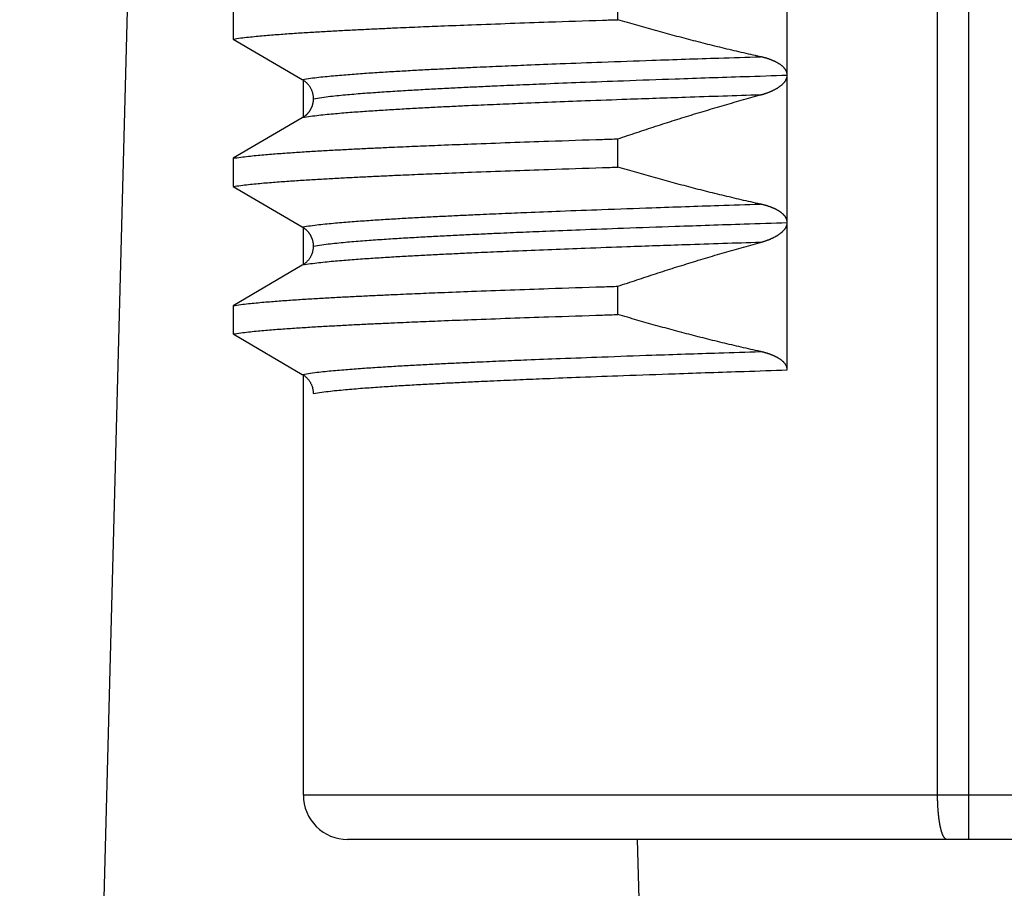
# Model space of a CAD drawing. Header units: millimetres. Extents: x 0 to 1735, y 0 to 1188.
# Tile 44 of 139: x 238 to 245, y 731 to 737. Entities that reach past the tile are written whole.
import ezdxf

# ---------------------------------------------------------------- set-up
doc = ezdxf.new("R2010")
doc.units = ezdxf.units.MM
doc.header["$LTSCALE"] = 0.727559
doc.layers.add('NoLayerName_001', color=7, linetype='Continuous')

msp = doc.modelspace()

# ---------------------------------------------------------------- linework, layer by layer
at = {"layer": 'NoLayerName_001', "color": 7, "linetype": 'Continuous', "lineweight": 25}
for p, q in [((239.05513261, 744.56615695), (238.12634633, 709.09723977)), ((242.31482169, 731.30000147), (242.89681222, 709.07467971))]:
    msp.add_line(p, q, dxfattribs=at)
at = {"layer": 'NoLayerName_001', "color": 60, "linetype": 'Continuous', "lineweight": 25}
for p, q in [((244.35111167, 731.60000041), (244.3511129, 742.21626043)), ((244.56191687, 731.30000042), (244.56191525, 742.21143707)), ((243.33148186, 734.48482026), (243.33147789, 739.484936)), ((242.18337529, 736.86093072), (242.18337529, 737.05264034)), ((239.5738701, 736.92085509), (239.5738701, 736.72914547)), ((239.5738701, 736.72914547), (240.0430129, 736.45490945)), ((240.05000014, 736.19510659), (240.05000014, 736.45490945)), ((240.04303935, 736.19510659), (239.5738701, 735.92085511)), ((242.18337529, 735.86093074), (242.18337529, 736.05264036)), ((239.5738701, 735.92085511), (239.5738701, 735.7291455)), ((239.5738701, 735.7291455), (240.04303901, 735.45489421)), ((240.05000014, 735.1950852), (240.05000014, 735.45489421)), ((240.04300271, 735.1950852), (239.5738701, 734.92085514)), ((242.18337529, 734.86093077), (242.18337529, 735.05264039)), ((239.5738701, 734.92085514), (239.5738701, 734.72914552)), ((239.5738701, 734.72914552), (240.04300294, 734.45491532)), ((240.05000014, 731.60000041), (240.05000014, 734.45491532)), ((250.94999986, 731.60000041), (240.05000014, 731.60000041)), ((250.64999862, 731.30000042), (240.35000077, 731.30000042))]:
    msp.add_line(p, q, dxfattribs=at)
msp.add_arc((240.35000077, 731.60000041), 0.29999999, 180, 270.000121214, dxfattribs=at)
for points, knots in [([(239.5738701, 736.72914547), (239.59110754, 736.73168569), (239.62553012, 736.7371534), (239.67747993, 736.74303159), (239.72947107, 736.74841844), (239.78152467, 736.75320173), (239.83361596, 736.75755561), (239.88573562, 736.76156628), (239.9378715, 736.76535064), (239.99002008, 736.76893849), (240.04217963, 736.77234935), (240.09434866, 736.77560544), (240.14652573, 736.77872839), (240.19870947, 736.78173951), (240.26829591, 736.78561637), (240.35529225, 736.79022569), (240.45970368, 736.79544842), (240.5641267, 736.80043036), (240.68596495, 736.80599086), (240.82522255, 736.8120319), (240.99931025, 736.81921078), (241.20823369, 736.82737477), (241.45199736, 736.83638466), (241.74801711, 736.84674094), (241.99181366, 736.85481427), (242.14854605, 736.85981481), (242.18337529, 736.86093072)], [0, 0, 0, 0, 0.0522708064, 0.1045429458, 0.1568130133, 0.2090837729, 0.2613567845, 0.3136310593, 0.3659040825, 0.4181755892, 0.4704462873, 0.5227166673, 0.574987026, 0.6272575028, 0.6795281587, 0.7840699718, 0.8886120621, 0.9931537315, 1.0976951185, 1.2545070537, 1.4113190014, 1.6204017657, 1.8817552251, 2.1431087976, 2.5090038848, 2.613545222, 2.613545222, 2.613545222, 2.613545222]), ([(243.1493007, 736.60996774), (243.12765163, 736.61478394), (243.08433277, 736.62432994), (243.01946918, 736.63916944), (242.9546723, 736.65431247), (242.88995537, 736.66980889), (242.82531572, 736.68563696), (242.76075496, 736.70179411), (242.69627354, 736.71827265), (242.63187222, 736.73506625), (242.56755171, 736.75216826), (242.50331266, 736.76957189), (242.43915598, 736.78727131), (242.37508151, 736.80525691), (242.31109326, 736.82353331), (242.24717953, 736.84205192), (242.20464914, 736.85465987), (242.18337529, 736.86093072)], [0, 0, 0, 0, 0.06653496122, 0.13307390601, 0.19961662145, 0.26616279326, 0.33271200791, 0.39926375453, 0.46581742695, 0.53237232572, 0.59892766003, 0.66548254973, 0.73203602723, 0.79858703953, 0.86513445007, 0.93167704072, 0.99821351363, 0.99821351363, 0.99821351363, 0.99821351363]), ([(240.04300207, 736.45491578), (240.06162883, 736.4578396), (240.09881288, 736.46417739), (240.15501058, 736.47074382), (240.21125186, 736.47676042), (240.26756794, 736.48207895), (240.32392838, 736.48690564), (240.3803239, 736.49132747), (240.43673997, 736.49547346), (240.49316915, 736.49941681), (240.54960982, 736.50316818), (240.60606055, 736.5067504), (240.66252018, 736.51018298), (240.71898745, 736.51348667), (240.79428595, 736.51774515), (240.88842391, 736.52281251), (241.00140779, 736.52854901), (241.11440545, 736.53400873), (241.24624784, 736.54011953), (241.39693978, 736.54676579), (241.58532215, 736.55466225), (241.81140033, 736.56366818), (242.09402211, 736.57430494), (242.45203662, 736.58703854), (242.81007433, 736.5991034), (243.05506138, 736.60692941), (243.14928614, 736.60997114)], [0, 0, 0, 0, 0.0565645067, 0.1131319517, 0.1696950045, 0.2262587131, 0.2828253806, 0.3393944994, 0.3959632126, 0.4525296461, 0.5090945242, 0.5656585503, 0.6222222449, 0.6787859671, 0.7353499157, 0.8484785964, 0.9616081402, 1.0747377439, 1.1878667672, 1.3575597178, 1.5272525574, 1.7535098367, 2.0363316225, 2.3757174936, 2.8282319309, 3.1110534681, 3.1110534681, 3.1110534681, 3.1110534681]), ([(243.16076573, 736.60733265), (243.15885697, 736.60778128), (243.15504396, 736.60869735), (243.15121361, 736.60953801), (243.1493007, 736.60996774)], [0, 0, 0, 0, 0.005882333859, 0.011764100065, 0.011764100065, 0.011764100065, 0.011764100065]), ([(243.33147521, 736.48435207), (243.33137747, 736.48631394), (243.33132008, 736.4902578), (243.33039893, 736.49611935), (243.32902339, 736.50189925), (243.32713479, 736.50754211), (243.32479142, 736.51299927), (243.32201239, 736.51822998), (243.31885536, 736.52322622), (243.31537077, 736.52799622), (243.31160764, 736.5325504), (243.30761383, 736.53690006), (243.30343175, 736.5410608), (243.29908228, 736.54503732), (243.2945831, 736.54883852), (243.2899509, 736.55247415), (243.28520213, 736.55595413), (243.28035186, 736.55928918), (243.2754103, 736.56248617), (243.27038663, 736.56555279), (243.26528975, 736.56849688), (243.26012846, 736.57132636), (243.25491071, 736.57404956), (243.24964063, 736.57666967), (243.24432173, 736.57919023), (243.23895739, 736.58161486), (243.23355098, 736.58394719), (243.22810584, 736.58619084), (243.22262537, 736.58834943), (243.2171129, 736.59042657), (243.21157183, 736.5924259), (243.20600541, 736.59435104), (243.20041653, 736.59620578), (243.19480667, 736.59799149), (243.189177, 736.59970974), (243.18352852, 736.60136189), (243.17786246, 736.60295014), (243.17217927, 736.60447358), (243.16648227, 736.60594297), (243.16266999, 736.60686461), (243.16076573, 736.60733265)], [0, 0, 0, 0, 0.00589289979, 0.0118134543, 0.0177548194, 0.0237032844, 0.02964026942, 0.0355523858, 0.04145349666, 0.04735576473, 0.05326213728, 0.05916759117, 0.06506416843, 0.07095449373, 0.07684248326, 0.08272992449, 0.08861666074, 0.09450167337, 0.10038614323, 0.10627115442, 0.11215689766, 0.11804274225, 0.12392780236, 0.12981264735, 0.13569804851, 0.14158450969, 0.14747227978, 0.15336136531, 0.15925154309, 0.16514237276, 0.17103320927, 0.17692321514, 0.18281162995, 0.18869858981, 0.19458441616, 0.20046936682, 0.20635363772, 0.21223736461, 0.21812062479, 0.22400343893, 0.22400343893, 0.22400343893, 0.22400343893]), ([(240.0430129, 736.45490945), (240.04519639, 736.45355279), (240.04962444, 736.45091999), (240.05594849, 736.44645575), (240.0620754, 736.44169623), (240.06795382, 736.43660161), (240.07357595, 736.43120356), (240.07892224, 736.42551451), (240.08397629, 736.41955204), (240.08872083, 736.41333231), (240.09313881, 736.40687188), (240.09721304, 736.40018713), (240.1009263, 736.39329515), (240.10427291, 736.3862196), (240.10724725, 736.37898356), (240.10984362, 736.37161018), (240.1120567, 736.36412255), (240.11387954, 736.35654374), (240.11531122, 736.34889695), (240.11632829, 736.34120492), (240.116991, 736.33349194), (240.11702934, 736.32834026), (240.11709868, 736.32577052)], [0, 0, 0, 0, 0.00771187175, 0.01544724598, 0.02320420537, 0.03098015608, 0.03877205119, 0.04657660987, 0.05439053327, 0.06221071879, 0.07003447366, 0.07785972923, 0.08568518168, 0.09350945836, 0.10133039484, 0.10914520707, 0.11695070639, 0.12474351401, 0.1325202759, 0.1402778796, 0.14801367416, 0.15572569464, 0.15572569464, 0.15572569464, 0.15572569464]), ([(240.11710583, 736.32494712), (240.13637712, 736.32799502), (240.17484488, 736.3346164), (240.23300061, 736.34139579), (240.29119927, 736.34761262), (240.34947673, 736.35309544), (240.40780028, 736.35806525), (240.4661602, 736.36261397), (240.52454104, 736.36687942), (240.58293524, 736.37093572), (240.64134115, 736.37479386), (240.69975732, 736.37847759), (240.75818257, 736.38200716), (240.81661565, 736.38540418), (240.89453547, 736.3897829), (240.99195047, 736.39499304), (241.1088672, 736.40089133), (241.22579799, 736.40650574), (241.3622292, 736.41279078), (241.51816576, 736.41962818), (241.71310417, 736.42775448), (241.94704989, 736.43702695), (242.23950641, 736.44798582), (242.60997849, 736.46111819), (242.98047391, 736.47357546), (243.23398456, 736.48167226), (243.33148765, 736.48481797)], [0, 0, 0, 0, 0.0585324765, 0.1170681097, 0.1755988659, 0.2341304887, 0.2926653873, 0.3512029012, 0.4097398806, 0.4682743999, 0.5268072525, 0.5853391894, 0.6438707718, 0.7024023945, 0.7609342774, 0.8779989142, 0.9950644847, 1.1121301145, 1.2291951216, 1.4047920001, 1.5803887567, 1.8145179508, 2.107179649, 2.4583733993, 2.926631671, 3.2192931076, 3.2192931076, 3.2192931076, 3.2192931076]), ([(243.14928987, 736.35014039), (243.15120343, 736.35067008), (243.15503447, 736.35171607), (243.16075869, 736.35336582), (243.16646861, 736.35506574), (243.17216081, 736.35682578), (243.17783485, 736.35864504), (243.18348949, 736.36052551), (243.18912373, 736.36246839), (243.19473648, 736.36447511), (243.20032668, 736.36654704), (243.2058932, 736.36868553), (243.21143454, 736.37089178), (243.2169479, 736.37316916), (243.22243003, 736.37552088), (243.22787765, 736.37795014), (243.23328745, 736.38046012), (243.23865614, 736.38305402), (243.24398042, 736.38573502), (243.24925699, 736.38850633), (243.25448256, 736.39137114), (243.25965372, 736.39433258), (243.26476671, 736.39739355), (243.26981449, 736.40056123), (243.27478952, 736.40384251), (243.27968415, 736.40724422), (243.28449039, 736.41077299), (243.28919896, 736.4144343), (243.29379448, 736.418238), (243.29825982, 736.42219283), (243.30257758, 736.42630731), (243.30672983, 736.43058957), (243.31069728, 736.43504572), (243.31444717, 736.43968964), (243.31794454, 736.44453288), (243.32115191, 736.44958705), (243.32403722, 736.45485873), (243.32653396, 736.46034453), (243.32866976, 736.46599735), (243.32959565, 736.46991419), (243.33011979, 736.47185068)], [0, 0, 0, 0, 0.0059565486, 0.01191362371, 0.01787115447, 0.02382911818, 0.02978754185, 0.03574650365, 0.04170613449, 0.04766661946, 0.05362819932, 0.05959117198, 0.06555566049, 0.07152094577, 0.07748622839, 0.08345087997, 0.08941445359, 0.09537669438, 0.10133755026, 0.10729718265, 0.11325597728, 0.11921455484, 0.12517346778, 0.13113239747, 0.13709131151, 0.14305084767, 0.14901236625, 0.15497688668, 0.1609420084, 0.16690575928, 0.17286794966, 0.17883036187, 0.18479523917, 0.19076106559, 0.19672937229, 0.20270729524, 0.20870821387, 0.21474146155, 0.22078058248, 0.22679906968, 0.22679906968, 0.22679906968, 0.22679906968]), ([(243.33011979, 736.47185068), (243.33045296, 736.4738179), (243.33133177, 736.47771907), (243.33135657, 736.48171783), (243.33147521, 736.48370057)], [0, 0, 0, 0, 0.005985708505, 0.011944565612, 0.011944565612, 0.011944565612, 0.011944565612]), ([(243.14928698, 736.35013957), (242.97968487, 736.34459455), (242.67816232, 736.33496819), (242.28244974, 736.32125351), (241.98097359, 736.31026782), (241.73604137, 736.30088175), (241.52880786, 736.2925117), (241.34043092, 736.28448989), (241.18974465, 736.27771613), (241.0579081, 736.27147944), (240.94491685, 736.26589041), (240.85077076, 736.26097272), (240.77546442, 736.25685058), (240.71899073, 736.25365659), (240.66252352, 736.25035286), (240.60606395, 736.24692028), (240.54961328, 736.24333806), (240.49317266, 736.23958668), (240.43674355, 736.23564327), (240.38032756, 736.23149712), (240.32393211, 736.22707521), (240.26757171, 736.22224865), (240.21125565, 736.2169306), (240.15501435, 736.21091482), (240.09881647, 736.20435021), (240.06163263, 736.19801119), (240.04300594, 736.19508707)], [0, 0, 0, 0, 0.5090782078, 0.9050279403, 1.1878493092, 1.4141065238, 1.6403635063, 1.8100561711, 1.9797491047, 2.0928783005, 2.2060078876, 2.3191369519, 2.3757011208, 2.4322650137, 2.4888286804, 2.5453923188, 2.601956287, 2.6585211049, 2.7150874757, 2.7716561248, 2.828225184, 2.8847917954, 2.9413554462, 2.9979184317, 3.0544858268, 3.1110502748, 3.1110502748, 3.1110502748, 3.1110502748]), ([(240.11709868, 736.32357516), (240.11706457, 736.32185664), (240.11704394, 736.31841647), (240.11672697, 736.31326258), (240.11624482, 736.30811808), (240.1155709, 736.30299031), (240.11471818, 736.2978861), (240.11368904, 736.29281239), (240.1124886, 736.28777611), (240.11112145, 736.28278372), (240.10959048, 736.27784131), (240.10789657, 736.27295481), (240.10604089, 736.26812968), (240.10402451, 736.26337137), (240.10184852, 736.25868535), (240.09951401, 736.25407708), (240.09702208, 736.24955204), (240.09437394, 736.24511598), (240.09157309, 736.2407737), (240.08862312, 736.23653006), (240.08552765, 736.23239), (240.08229032, 736.22835847), (240.07891474, 736.22444039), (240.07540457, 736.2206407), (240.07176346, 736.21696457), (240.06799606, 736.21341689), (240.06410809, 736.21000188), (240.06010491, 736.20672468), (240.05599325, 736.20358814), (240.0517748, 736.20060351), (240.04747005, 736.19775077), (240.04450793, 736.19600019), (240.04303935, 736.19510659)], [0, 0, 0, 0, 0.00515657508, 0.01031813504, 0.01548463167, 0.02065555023, 0.02582995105, 0.03100651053, 0.0361835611, 0.04135917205, 0.04653228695, 0.05170301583, 0.05687159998, 0.06203837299, 0.06720377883, 0.07236838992, 0.07753292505, 0.08269814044, 0.08786431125, 0.0930315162, 0.09819980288, 0.10336920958, 0.10853978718, 0.11371162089, 0.11888483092, 0.12405901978, 0.1292331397, 0.13440607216, 0.13957668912, 0.14474388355, 0.14990660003, 0.15506386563, 0.15506386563, 0.15506386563, 0.15506386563]), ([(242.18337529, 736.05264036), (242.20464539, 736.05985611), (242.247168, 736.07434469), (242.31106863, 736.09573877), (242.37504284, 736.11692343), (242.43910299, 736.13785618), (242.50324582, 736.15854035), (242.56747229, 736.17896697), (242.63178221, 736.19913038), (242.69617569, 736.21902405), (242.7606528, 736.2386416), (242.82521352, 736.25797692), (242.88985818, 736.27702268), (242.95458584, 736.29577612), (243.01940024, 736.31421745), (243.08428773, 736.33239043), (243.12762988, 736.34419822), (243.14928987, 736.35014039)], [0, 0, 0, 0, 0.0673821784, 0.1347691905, 0.202159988, 0.2695535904, 0.3369490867, 0.4043456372, 0.4717424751, 0.5391389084, 0.6065343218, 0.673928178, 0.7413200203, 0.8087094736, 0.8760962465, 0.9434801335, 1.0108610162, 1.0108610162, 1.0108610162, 1.0108610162]), ([(239.5738701, 735.92085511), (239.59110754, 735.92339533), (239.62553012, 735.92886305), (239.67747993, 735.93474124), (239.72947107, 735.94012809), (239.78152467, 735.94491138), (239.83361596, 735.94926525), (239.88573562, 735.95327592), (239.9378715, 735.95706028), (239.99002008, 735.96064814), (240.04217963, 735.964059), (240.09434866, 735.96731509), (240.14652573, 735.97043804), (240.19870947, 735.97344915), (240.26829591, 735.97732601), (240.35529225, 735.98193533), (240.45970368, 735.98715806), (240.5641267, 735.99214), (240.68596495, 735.9977005), (240.82522255, 736.00374155), (240.99931025, 736.01092042), (241.20823369, 736.01908441), (241.45199736, 736.0280943), (241.74801711, 736.03845058), (241.99181366, 736.04652391), (242.14854605, 736.05152445), (242.18337529, 736.05264036)], [0, 0, 0, 0, 0.0522708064, 0.1045429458, 0.1568130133, 0.2090837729, 0.2613567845, 0.3136310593, 0.3659040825, 0.4181755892, 0.4704462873, 0.5227166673, 0.574987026, 0.6272575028, 0.6795281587, 0.7840699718, 0.8886120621, 0.9931537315, 1.0976951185, 1.2545070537, 1.4113190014, 1.6204017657, 1.8817552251, 2.1431087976, 2.5090038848, 2.613545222, 2.613545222, 2.613545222, 2.613545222]), ([(239.5738701, 735.7291455), (239.59110754, 735.73168571), (239.62553012, 735.73715343), (239.67747993, 735.74303162), (239.72947107, 735.74841847), (239.78152467, 735.75320176), (239.83361596, 735.75755563), (239.88573562, 735.76156631), (239.9378715, 735.76535066), (239.99002008, 735.76893852), (240.04217963, 735.77234938), (240.09434866, 735.77560547), (240.14652573, 735.77872842), (240.19870947, 735.78173953), (240.26829591, 735.7856164), (240.35529225, 735.79022572), (240.45970368, 735.79544845), (240.5641267, 735.80043038), (240.68596495, 735.80599088), (240.82522255, 735.81203193), (240.99931025, 735.8192108), (241.20823369, 735.82737479), (241.45199736, 735.83638468), (241.74801711, 735.84674096), (241.99181366, 735.85481429), (242.14854605, 735.85981483), (242.18337529, 735.86093074)], [0, 0, 0, 0, 0.0522708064, 0.1045429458, 0.1568130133, 0.2090837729, 0.2613567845, 0.3136310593, 0.3659040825, 0.4181755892, 0.4704462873, 0.5227166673, 0.574987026, 0.6272575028, 0.6795281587, 0.7840699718, 0.8886120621, 0.9931537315, 1.0976951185, 1.2545070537, 1.4113190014, 1.6204017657, 1.8817552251, 2.1431087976, 2.5090038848, 2.613545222, 2.613545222, 2.613545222, 2.613545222]), ([(243.14929278, 735.60996961), (243.12764389, 735.61478576), (243.08432538, 735.62433168), (243.01946231, 735.63917107), (242.95466597, 735.65431398), (242.88994957, 735.66981028), (242.82531045, 735.68563824), (242.76075021, 735.70179528), (242.69626933, 735.71827371), (242.63186854, 735.73506719), (242.56754856, 735.75216909), (242.50331003, 735.76957259), (242.43915389, 735.78727189), (242.37507994, 735.80525736), (242.31109222, 735.82353363), (242.24717901, 735.8420521), (242.20464897, 735.85465994), (242.18337529, 735.86093074)], [0, 0, 0, 0, 0.06653441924, 0.13307282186, 0.19961499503, 0.26616062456, 0.33270929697, 0.39926050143, 0.46581363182, 0.53236798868, 0.59892278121, 0.66547712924, 0.73203006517, 0.79858053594, 0.86512740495, 0.93166945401, 0.99820538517, 0.99820538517, 0.99820538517, 0.99820538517]), ([(240.04300593, 735.45491355), (240.06163261, 735.45783781), (240.09881639, 735.46417726), (240.15501434, 735.47074154), (240.21125567, 735.4767572), (240.26757176, 735.48207522), (240.32393217, 735.48690186), (240.38032763, 735.4913239), (240.43674363, 735.4954702), (240.49317275, 735.49941376), (240.54961338, 735.50316528), (240.60606406, 735.50674764), (240.66252364, 735.51018037), (240.71899086, 735.51348427), (240.7942893, 735.51774311), (240.88842717, 735.52281101), (241.00141094, 735.52854819), (241.11440849, 735.53400849), (241.24625078, 735.54011968), (241.39694261, 735.5467661), (241.58532486, 735.55466262), (241.81140289, 735.56366858), (242.09402449, 735.57430544), (242.45203875, 735.58703932), (242.81007624, 735.59910398), (243.05506314, 735.60692926), (243.14928785, 735.60997076)], [0, 0, 0, 0, 0.0565644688, 0.1131318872, 0.1696948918, 0.2262585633, 0.2828251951, 0.3393942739, 0.3959629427, 0.4525293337, 0.5090941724, 0.5656581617, 0.6222218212, 0.6787855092, 0.7353494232, 0.8484780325, 0.9616075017, 1.0747370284, 1.1878659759, 1.3575588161, 1.5272515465, 1.7535086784, 2.0363302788, 2.375715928, 2.8282300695, 3.1110514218, 3.1110514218, 3.1110514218, 3.1110514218]), ([(243.17985504, 735.60239198), (243.17816695, 735.60285285), (243.17479409, 735.60378671), (243.16971526, 735.60511469), (243.16462612, 735.60640105), (243.15952511, 735.60763718), (243.15441537, 735.60883325), (243.15099937, 735.60958724), (243.14929278, 735.60996961)], [0, 0, 0, 0, 0.00524958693, 0.010499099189, 0.0157483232, 0.020997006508, 0.026244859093, 0.031491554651, 0.031491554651, 0.031491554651, 0.031491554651]), ([(243.33147521, 735.48359403), (243.33140352, 735.48534513), (243.33136272, 735.48886154), (243.33068171, 735.4941049), (243.32964845, 735.49929861), (243.32820835, 735.50440241), (243.3263944, 735.50937892), (243.32421066, 735.51419188), (243.32167915, 735.51881804), (243.31884463, 735.52325926), (243.31574437, 735.52752178), (243.31241649, 735.53161284), (243.30889792, 735.53553932), (243.30522387, 735.53931275), (243.30141288, 735.54293754), (243.29747698, 735.54641866), (243.29342769, 735.54976332), (243.28927628, 735.55297845), (243.28503394, 735.55607132), (243.28071074, 735.55904923), (243.27631363, 735.56191676), (243.27184925, 735.56467917), (243.2673241, 735.56734174), (243.26274461, 735.56990965), (243.25811708, 735.57238867), (243.25344613, 735.57478299), (243.24873477, 735.57709529), (243.24398594, 735.57932878), (243.2392025, 735.58148661), (243.23438728, 735.58357191), (243.22954297, 735.58558802), (243.22467147, 735.58753712), (243.21977443, 735.58942137), (243.21485347, 735.59124298), (243.20991018, 735.5930041), (243.20494618, 735.59470706), (243.19996285, 735.59635368), (243.19496139, 735.59794557), (243.18994222, 735.59948175), (243.18490864, 735.60097141), (243.18153839, 735.60191426), (243.17985504, 735.60239198)], [0, 0, 0, 0, 0.00525770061, 0.01053809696, 0.01583357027, 0.02113446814, 0.02643003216, 0.03170958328, 0.03697437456, 0.04223718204, 0.04750487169, 0.05277793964, 0.05805135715, 0.0633167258, 0.06857375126, 0.07382630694, 0.0790769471, 0.08432695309, 0.08957643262, 0.09482513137, 0.10007391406, 0.10532336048, 0.11057348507, 0.11582377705, 0.12107328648, 0.12632171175, 0.13156954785, 0.13681712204, 0.14206455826, 0.14731178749, 0.15255864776, 0.15780534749, 0.16305217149, 0.1682993, 0.17354681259, 0.17879469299, 0.18404290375, 0.18929147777, 0.19454041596, 0.19978967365, 0.20503916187, 0.20503916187, 0.20503916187, 0.20503916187]), ([(240.04303901, 735.45489421), (240.0445076, 735.45400061), (240.04746972, 735.45225003), (240.05177448, 735.44939728), (240.05599293, 735.44641263), (240.06010459, 735.44327608), (240.06410779, 735.43999886), (240.06799579, 735.43658385), (240.07176326, 735.43303616), (240.07540448, 735.42936003), (240.07891478, 735.42556033), (240.08229049, 735.42164225), (240.08552793, 735.41761071), (240.08862345, 735.41347064), (240.09157341, 735.40922698), (240.09437415, 735.40488466), (240.09702204, 735.40044857), (240.09951358, 735.39592345), (240.10184764, 735.3913151), (240.1040232, 735.386629), (240.10603925, 735.38187062), (240.1078948, 735.37704541), (240.10958887, 735.37215885), (240.11112036, 735.36721639), (240.11248851, 735.36222399), (240.11369033, 735.35718773), (240.11472089, 735.35211403), (240.11557479, 735.34700982), (240.11624936, 735.34188204), (240.11673129, 735.33673752), (240.1170471, 735.33158356), (240.1170655, 735.3281434), (240.11709868, 735.32642487)], [0, 0, 0, 0, 0.0051572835, 0.01032000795, 0.01548720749, 0.02065783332, 0.0258307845, 0.03100493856, 0.03617918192, 0.04135247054, 0.04652439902, 0.05169507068, 0.05686455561, 0.06203289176, 0.06720010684, 0.07236624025, 0.07753136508, 0.08269576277, 0.08786022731, 0.09302551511, 0.098192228, 0.10336083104, 0.10853167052, 0.11370499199, 0.11888089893, 0.12405827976, 0.12923512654, 0.13440972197, 0.13958072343, 0.14474720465, 0.14990869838, 0.15506523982, 0.15506523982, 0.15506523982, 0.15506523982]), ([(240.11709904, 735.32494714), (240.13637037, 735.3279951), (240.17483819, 735.33461667), (240.23299409, 735.34139584), (240.29119289, 735.34761261), (240.34947049, 735.35309538), (240.40779419, 735.35806519), (240.46615424, 735.36261393), (240.52453522, 735.36687938), (240.58292955, 735.37093569), (240.6413356, 735.37479384), (240.69975191, 735.37847757), (240.7581773, 735.38200713), (240.81661052, 735.38540415), (240.89453052, 735.38978286), (240.99194575, 735.394993), (241.10886276, 735.40089128), (241.22579382, 735.40650568), (241.36222536, 735.41279072), (241.51816228, 735.41962812), (241.71310116, 735.42775442), (241.94704742, 735.43702691), (242.23950463, 735.4479858), (242.60997758, 735.46111818), (242.98047388, 735.47357531), (243.23398513, 735.48167226), (243.33148844, 735.484818)], [0, 0, 0, 0, 0.0585326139, 0.1170683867, 0.1755992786, 0.2341310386, 0.2926660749, 0.3512037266, 0.4097408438, 0.4682755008, 0.5268084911, 0.5853405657, 0.6438722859, 0.7024040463, 0.7609360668, 0.878000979, 0.9950668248, 1.1121327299, 1.2291980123, 1.4047953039, 1.5803924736, 1.8145222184, 2.107184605, 2.4583791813, 2.9266385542, 3.2193006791, 3.2193006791, 3.2193006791, 3.2193006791]), ([(243.14929936, 735.35014106), (243.15121258, 735.35067064), (243.15504292, 735.35171642), (243.16076614, 735.35336572), (243.16647509, 735.35506512), (243.17216632, 735.35682458), (243.17783942, 735.35864321), (243.18349314, 735.36052301), (243.18912645, 735.36246521), (243.19473828, 735.36447125), (243.20032756, 735.36654251), (243.20589315, 735.36868036), (243.21143356, 735.37088602), (243.21694597, 735.37316284), (243.22242715, 735.37551403), (243.22787381, 735.37794277), (243.23328266, 735.38045223), (243.2386504, 735.38304561), (243.24397374, 735.38572608), (243.24924938, 735.38849683), (243.25447402, 735.39136104), (243.25964427, 735.39432184), (243.26475637, 735.39738212), (243.26980332, 735.40054905), (243.27477757, 735.4038295), (243.2796715, 735.40723032), (243.28447716, 735.41075812), (243.28918526, 735.41441837), (243.2937804, 735.41822093), (243.29824541, 735.42217454), (243.30256281, 735.42628773), (243.30671465, 735.43056864), (243.31068162, 735.43502344), (243.3144312, 735.43966592), (243.31792867, 735.44450761), (243.32113681, 735.44956007), (243.32402387, 735.45482985), (243.32652356, 735.46031349), (243.32866297, 735.4659641), (243.32959107, 735.46987984), (243.33011632, 735.47181567)], [0, 0, 0, 0, 0.00595546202, 0.01191145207, 0.01786789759, 0.0238247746, 0.02978210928, 0.03573997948, 0.04169851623, 0.04765790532, 0.05361838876, 0.05958026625, 0.06554366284, 0.07150785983, 0.07747205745, 0.08343562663, 0.08939811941, 0.09535927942, 0.10131905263, 0.10727759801, 0.11323529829, 0.11919277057, 0.12515056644, 0.13110837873, 0.13706618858, 0.14302464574, 0.14898512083, 0.15494863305, 0.16091274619, 0.16687544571, 0.17283650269, 0.17879766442, 0.18476117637, 0.19072564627, 0.19669272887, 0.20266963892, 0.20866977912, 0.21470239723, 0.22074078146, 0.22675825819, 0.22675825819, 0.22675825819, 0.22675825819]), ([(243.33011632, 735.47181567), (243.33045032, 735.47378232), (243.3313313, 735.47768223), (243.33135624, 735.48168023), (243.33147521, 735.48366252)], [0, 0, 0, 0, 0.0059844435, 0.01194203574, 0.01194203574, 0.01194203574, 0.01194203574]), ([(243.14929898, 735.35014249), (242.97969589, 735.34459757), (242.67817161, 735.3349717), (242.28245681, 735.32125626), (241.98097897, 735.31027), (241.73604538, 735.30088345), (241.5288107, 735.29251298), (241.34043271, 735.28449075), (241.1897456, 735.27771661), (241.05790831, 735.27147953), (240.94491644, 735.26589016), (240.85076983, 735.26097216), (240.77546308, 735.25684977), (240.71898907, 735.2536556), (240.66252155, 735.25035169), (240.60606167, 735.24691894), (240.54961069, 735.24333656), (240.49316976, 735.23958501), (240.43674034, 735.23564144), (240.38032403, 735.23149514), (240.32392827, 735.22707308), (240.26756757, 735.22224633), (240.21125121, 735.21692805), (240.15500962, 735.21091194), (240.09881146, 735.20434699), (240.06162739, 735.19800808), (240.04300059, 735.19508396)], [0, 0, 0, 0, 0.5090810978, 0.9050330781, 1.1878560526, 1.4141145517, 1.6403728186, 1.8100664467, 1.9797603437, 2.0928901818, 2.2060204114, 2.319150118, 2.375714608, 2.4322788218, 2.4888428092, 2.5454067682, 2.6019710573, 2.6585361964, 2.7151028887, 2.77167186, 2.8282412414, 2.8848081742, 2.9413721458, 2.9979354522, 3.0545031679, 3.1110679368, 3.1110679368, 3.1110679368, 3.1110679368]), ([(240.11709888, 735.32505342), (240.11702965, 735.32246982), (240.11698894, 735.31729016), (240.11633819, 735.30953389), (240.11533961, 735.30179654), (240.11393258, 735.29410276), (240.11213791, 735.28647573), (240.10995446, 735.27893904), (240.10738699, 735.27151617), (240.10443864, 735.26423063), (240.10111295, 735.25710598), (240.0974134, 735.25016576), (240.09334378, 735.24343457), (240.08892211, 735.23692943), (240.08416655, 735.23066691), (240.07909513, 735.22466382), (240.07372612, 735.21893658), (240.06807691, 735.21350303), (240.06216804, 735.20837583), (240.05600822, 735.20358702), (240.04965007, 735.19909659), (240.04519783, 735.19644929), (240.04300271, 735.1950852)], [0, 0, 0, 0, 0.00775356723, 0.01553224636, 0.02333278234, 0.03115158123, 0.0389849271, 0.04682919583, 0.05468106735, 0.06253773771, 0.07039713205, 0.07825811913, 0.08612045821, 0.09398314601, 0.1018440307, 0.10970020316, 0.11754822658, 0.1253843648, 0.13320481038, 0.14100591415, 0.14878441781, 0.15653769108, 0.15653769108, 0.15653769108, 0.15653769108]), ([(242.18337529, 735.05264039), (242.20464559, 735.05985619), (242.24716858, 735.0743449), (242.31106982, 735.09573911), (242.37504466, 735.11692387), (242.43910543, 735.13785668), (242.5032489, 735.15854088), (242.56747601, 735.17896751), (242.63178657, 735.19913092), (242.69618071, 735.21902458), (242.76065847, 735.23864211), (242.82521984, 735.25797742), (242.88986514, 735.27702317), (242.95459345, 735.29577662), (243.01940849, 735.31421799), (243.0842966, 735.332391), (243.12763916, 735.34419886), (243.14929936, 735.35014106)], [0, 0, 0, 0, 0.0673827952, 0.1347704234, 0.2021618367, 0.2695560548, 0.3369521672, 0.4043493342, 0.4717467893, 0.5391438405, 0.6065398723, 0.6739343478, 0.7413268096, 0.8087168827, 0.8761042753, 0.9434887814, 1.0108702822, 1.0108702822, 1.0108702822, 1.0108702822]), ([(239.5738701, 734.92085514), (239.59110754, 734.92339536), (239.62553012, 734.92886307), (239.67747993, 734.93474126), (239.72947107, 734.94012811), (239.78152467, 734.9449114), (239.83361596, 734.94926528), (239.88573562, 734.95327595), (239.9378715, 734.95706031), (239.99002008, 734.96064816), (240.04217963, 734.96405902), (240.09434866, 734.96731511), (240.14652573, 734.97043806), (240.19870947, 734.97344917), (240.26829591, 734.97732604), (240.35529225, 734.98193536), (240.45970368, 734.98715809), (240.5641267, 734.99214003), (240.68596495, 734.99770052), (240.82522255, 735.00374157), (240.99931025, 735.01092044), (241.20823369, 735.01908444), (241.45199736, 735.02809433), (241.74801711, 735.0384506), (241.99181366, 735.04652394), (242.14854605, 735.05152448), (242.18337529, 735.05264039)], [0, 0, 0, 0, 0.0522708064, 0.1045429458, 0.1568130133, 0.2090837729, 0.2613567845, 0.3136310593, 0.3659040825, 0.4181755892, 0.4704462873, 0.5227166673, 0.574987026, 0.6272575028, 0.6795281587, 0.7840699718, 0.8886120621, 0.9931537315, 1.0976951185, 1.2545070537, 1.4113190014, 1.6204017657, 1.8817552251, 2.1431087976, 2.5090038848, 2.613545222, 2.613545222, 2.613545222, 2.613545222]), ([(239.5738701, 734.72914552), (239.59110754, 734.73168574), (239.62553012, 734.73715345), (239.67747993, 734.74303164), (239.72947107, 734.74841849), (239.78152467, 734.75320178), (239.83361596, 734.75755566), (239.88573562, 734.76156633), (239.9378715, 734.76535069), (239.99002008, 734.76893854), (240.04217963, 734.7723494), (240.09434866, 734.77560549), (240.14652573, 734.77872844), (240.19870947, 734.78173956), (240.26829591, 734.78561642), (240.35529225, 734.79022574), (240.45970368, 734.79544847), (240.5641267, 734.80043041), (240.68596495, 734.80599091), (240.82522255, 734.81203195), (240.99931025, 734.81921083), (241.20823369, 734.82737482), (241.45199736, 734.83638471), (241.74801711, 734.84674099), (241.99181366, 734.85481432), (242.14854605, 734.85981486), (242.18337529, 734.86093077)], [0, 0, 0, 0, 0.0522708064, 0.1045429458, 0.1568130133, 0.2090837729, 0.2613567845, 0.3136310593, 0.3659040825, 0.4181755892, 0.4704462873, 0.5227166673, 0.574987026, 0.6272575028, 0.6795281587, 0.7840699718, 0.8886120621, 0.9931537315, 1.0976951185, 1.2545070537, 1.4113190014, 1.6204017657, 1.8817552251, 2.1431087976, 2.5090038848, 2.613545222, 2.613545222, 2.613545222, 2.613545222]), ([(243.14929977, 734.60997004), (243.12765073, 734.6147862), (243.08433192, 734.62433213), (243.01946839, 734.6391715), (242.95467158, 734.65431437), (242.8899547, 734.66981061), (242.82531511, 734.68563849), (242.76075439, 734.70179545), (242.69627302, 734.7182738), (242.63187175, 734.7350672), (242.5675513, 734.75216902), (242.50331229, 734.76957247), (242.43915568, 734.78727174), (242.37508127, 734.80525719), (242.31109309, 734.82353349), (242.24717944, 734.84205201), (242.20464911, 734.85465993), (242.18337529, 734.86093077)], [0, 0, 0, 0, 0.0665348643, 0.13307371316, 0.19961633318, 0.26616240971, 0.33271152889, 0.39926317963, 0.46581675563, 0.53237155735, 0.59892679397, 0.66548158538, 0.73203496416, 0.79858587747, 0.86513318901, 0.93167568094, 0.99821205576, 0.99821205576, 0.99821205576, 0.99821205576]), ([(240.04300066, 734.45491665), (240.06162742, 734.45784103), (240.09881134, 734.46418097), (240.15500969, 734.47074451), (240.21125136, 734.47675974), (240.26756778, 734.48207745), (240.32392851, 734.4869039), (240.38032428, 734.49132582), (240.43674059, 734.495472), (240.49317002, 734.49941542), (240.54961096, 734.50316679), (240.60606196, 734.50674899), (240.66252185, 734.51018155), (240.71898938, 734.51348527), (240.79428823, 734.51774388), (240.88842663, 734.52281147), (241.00141101, 734.52854829), (241.11440919, 734.53400827), (241.24625219, 734.54011913), (241.39694484, 734.54676523), (241.58532811, 734.55466141), (241.81140735, 734.56366699), (242.09403047, 734.57430336), (242.45204667, 734.58703661), (242.81008606, 734.59910106), (243.05507425, 734.60692695), (243.14929946, 734.60996862)], [0, 0, 0, 0, 0.0565647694, 0.1131324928, 0.1696957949, 0.2262597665, 0.2828266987, 0.3393960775, 0.3959650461, 0.4525317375, 0.5090968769, 0.5656611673, 0.6222251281, 0.6787891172, 0.7353533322, 0.8484825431, 0.9616126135, 1.0747427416, 1.1878722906, 1.3575660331, 1.5272596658, 1.7535180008, 2.0363411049, 2.3757285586, 2.8282451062, 3.1110679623, 3.1110679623, 3.1110679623, 3.1110679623]), ([(243.16074301, 734.60734042), (243.15883787, 734.60778808), (243.15503207, 734.60870212), (243.15120904, 734.60954117), (243.14929977, 734.60997004)], [0, 0, 0, 0, 0.005871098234, 0.01174163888, 0.01174163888, 0.01174163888, 0.01174163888]), ([(243.33148186, 734.48482026), (243.3313799, 734.48677756), (243.33131929, 734.49071323), (243.33036145, 734.49655779), (243.32894133, 734.50231654), (243.32700482, 734.50793514), (243.32461985, 734.51336654), (243.32181266, 734.51857286), (243.3186384, 734.52354574), (243.31514473, 734.52829332), (243.31137784, 734.53282618), (243.30738289, 734.5371557), (243.30320011, 734.54129708), (243.29885028, 734.54525549), (243.29435134, 734.54903986), (243.28972031, 734.55265987), (243.28497398, 734.55612536), (243.2801276, 734.55944708), (243.27519125, 734.5626317), (243.27017387, 734.56568682), (243.26508412, 734.56862021), (243.25993052, 734.5714397), (243.25472083, 734.5741535), (243.24945911, 734.5767648), (243.24414884, 734.5792771), (243.23879338, 734.581694), (243.23339607, 734.58401908), (243.22796026, 734.58625591), (243.2224893, 734.58840809), (243.21698654, 734.59047919), (243.21145531, 734.59247279), (243.2058989, 734.5943925), (243.20032012, 734.59624207), (243.19472049, 734.59802286), (243.18910116, 734.59973646), (243.18346312, 734.60138423), (243.1778076, 734.60296838), (243.17213504, 734.60448802), (243.16644874, 734.60595387), (243.16264368, 734.60687345), (243.16074301, 734.60734042)], [0, 0, 0, 0, 0.00587984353, 0.01178740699, 0.0177186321, 0.02366010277, 0.02959135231, 0.03549589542, 0.04138659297, 0.04727594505, 0.0531678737, 0.05905882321, 0.06494226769, 0.07082081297, 0.07669794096, 0.08257499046, 0.08845134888, 0.09432562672, 0.10019898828, 0.10607261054, 0.11194680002, 0.11782106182, 0.12369463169, 0.12956808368, 0.13544216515, 0.1413173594, 0.14719389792, 0.15307177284, 0.15895074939, 0.16483037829, 0.17071000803, 0.17658879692, 0.18246598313, 0.18834170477, 0.19421628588, 0.20008998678, 0.20596300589, 0.21183548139, 0.21770749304, 0.2235790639, 0.2235790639, 0.2235790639, 0.2235790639]), ([(240.04300294, 734.45491532), (240.04519801, 734.45355124), (240.04965015, 734.45090398), (240.056008, 734.44641353), (240.06216741, 734.44162471), (240.06807585, 734.43649749), (240.07372468, 734.43106393), (240.07909343, 734.42533667), (240.08416479, 734.41933356), (240.0889206, 734.41307103), (240.09334287, 734.40656589), (240.09741355, 734.3998347), (240.10111466, 734.39289454), (240.10444221, 734.38576993), (240.10739248, 734.37848443), (240.10996168, 734.37106158), (240.11214642, 734.36352489), (240.11394172, 734.35589785), (240.11534848, 734.34820404), (240.11634558, 734.34046665), (240.11699367, 734.33271028), (240.11703096, 734.32753069), (240.11709868, 734.3249471)], [0, 0, 0, 0, 0.00775316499, 0.0155314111, 0.0233321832, 0.0311522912, 0.03898814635, 0.04683599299, 0.05469213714, 0.06255317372, 0.07041621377, 0.078279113, 0.08614083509, 0.09400101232, 0.10185839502, 0.10971082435, 0.11755544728, 0.12538893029, 0.13320767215, 0.14100801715, 0.14878647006, 0.15653991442, 0.15653991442, 0.15653991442, 0.15653991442]), ([(240.11709868, 734.3249471), (240.13636997, 734.32799502), (240.17483772, 734.33461648), (240.23299348, 734.34139582), (240.29119215, 734.34761266), (240.34946962, 734.35309546), (240.40779319, 734.35806527), (240.46615313, 734.36261399), (240.52453399, 734.36687943), (240.58292819, 734.37093573), (240.64133412, 734.37479387), (240.6997503, 734.3784776), (240.75817557, 734.38200716), (240.81660867, 734.38540418), (240.89452851, 734.38978288), (240.99194353, 734.39499302), (241.10886029, 734.4008913), (241.22579111, 734.40650569), (241.36222236, 734.41279072), (241.51815895, 734.41962811), (241.71309741, 734.42775441), (241.94704319, 734.43702688), (242.23949978, 734.44798575), (242.60997195, 734.46111812), (242.98046747, 734.47357518), (243.23397819, 734.48167206), (243.33148129, 734.48481778)], [0, 0, 0, 0, 0.0585324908, 0.1170681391, 0.1755989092, 0.2341305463, 0.2926654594, 0.351202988, 0.4097399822, 0.468274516, 0.5268073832, 0.5853393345, 0.6438709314, 0.7024025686, 0.7609344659, 0.8779991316, 0.9950647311, 1.1121303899, 1.229195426, 1.404792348, 1.5803891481, 1.8145184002, 2.1071801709, 2.4583740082, 2.9266323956, 3.2192939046, 3.2192939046, 3.2192939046, 3.2192939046]), ([(244.35415149, 731.50811644), (244.35402643, 731.51002801), (244.35376985, 731.51385073), (244.35342368, 731.51958732), (244.35310005, 731.52532525), (244.35280269, 731.53106464), (244.35253001, 731.53680528), (244.35228181, 731.54254705), (244.35205761, 731.5482898), (244.35185738, 731.55403343), (244.351681, 731.55977781), (244.35152843, 731.56552284), (244.35139954, 731.57126841), (244.35129432, 731.5770144), (244.35121244, 731.5827607), (244.35115478, 731.58850721), (244.35111761, 731.5942538), (244.35111555, 731.59808489), (244.35111167, 731.60000041)], [0, 0, 0, 0, 0.005746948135, 0.011493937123, 0.017240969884, 0.022988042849, 0.028735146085, 0.03448226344, 0.040229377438, 0.045976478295, 0.051723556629, 0.05747060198, 0.063217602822, 0.068964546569, 0.074711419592, 0.080458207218, 0.086204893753, 0.091951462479, 0.091951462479, 0.091951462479, 0.091951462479]), ([(244.41435323, 731.30000042), (244.41248807, 731.30041454), (244.40852156, 731.30078641), (244.40359337, 731.30422883), (244.39938026, 731.30825722), (244.39591486, 731.31290495), (244.39285679, 731.31776132), (244.39010831, 731.32281861), (244.38760328, 731.32800256), (244.38532079, 731.3332849), (244.38323253, 731.33864555), (244.38130873, 731.34406839), (244.37952034, 731.34953741), (244.37783527, 731.35503769), (244.37624421, 731.36056375), (244.37474211, 731.36611302), (244.37332249, 731.37168312), (244.37197922, 731.37727176), (244.37070608, 731.38287666), (244.3694968, 731.38849554), (244.36834541, 731.39412644), (244.3672496, 731.39976836), (244.36620675, 731.4054204), (244.36521428, 731.41108169), (244.36426962, 731.41675134), (244.36337019, 731.42242849), (244.36251342, 731.42811225), (244.36169672, 731.43380177), (244.36091757, 731.43949635), (244.36017509, 731.4451956), (244.35946825, 731.45089922), (244.35879607, 731.45660693), (244.35815755, 731.46231847), (244.3575517, 731.46803354), (244.35697752, 731.47375187), (244.356434, 731.47947317), (244.35592022, 731.48519718), (244.35543489, 731.49092364), (244.35497867, 731.49665244), (244.35454685, 731.50238314), (244.35428549, 731.5062055), (244.35415149, 731.50811644)], [0, 0, 0, 0, 0.00573175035, 0.01167222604, 0.01753105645, 0.02324927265, 0.02898716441, 0.03474833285, 0.0405042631, 0.04625522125, 0.05200663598, 0.05776028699, 0.06351489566, 0.06926733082, 0.07501726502, 0.08076575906, 0.08651356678, 0.09226115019, 0.09800870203, 0.10375616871, 0.10950342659, 0.11525064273, 0.12099797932, 0.12674552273, 0.13249328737, 0.13824121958, 0.14398920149, 0.1497370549, 0.15548462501, 0.16123196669, 0.16697916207, 0.17272627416, 0.17847334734, 0.18422040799, 0.18996746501, 0.19571451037, 0.20146151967, 0.20720846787, 0.21295537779, 0.21870227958, 0.2244491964, 0.2244491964, 0.2244491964, 0.2244491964])]:
    msp.add_open_spline(points, degree=3, knots=knots, dxfattribs=at)

doc.saveas('drawing.dxf')
